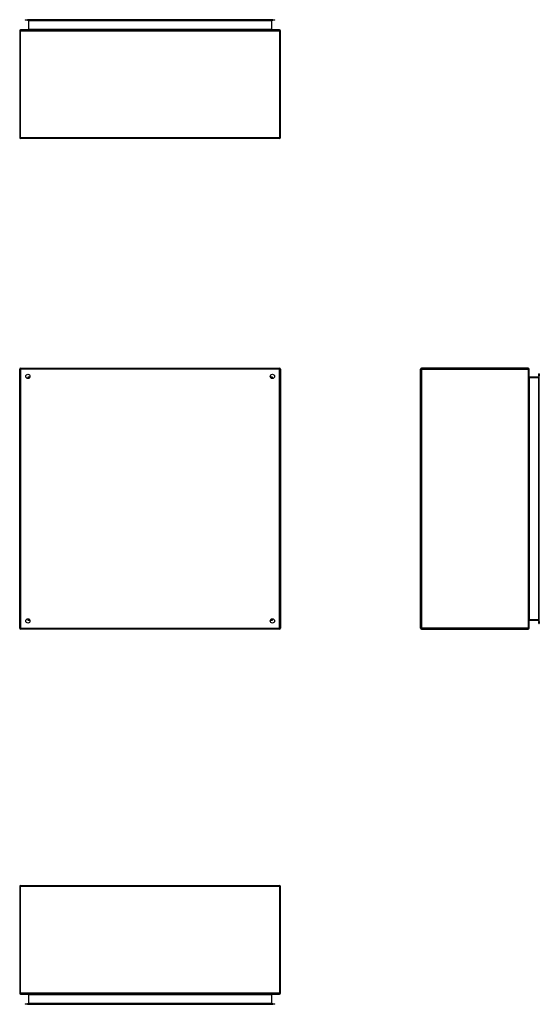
# Model space of a CAD drawing. Header units: inches. Extents: x 16 to 163, y 13 to 104.
# Tile 1 of 55: x 16 to 64, y 13 to 104. Entities that reach past the tile are written whole.
import ezdxf

# ---------------------------------------------------------------- set-up
doc = ezdxf.new("R2010")
doc.units = ezdxf.units.IN
doc.header["$MEASUREMENT"] = 0
doc.layers.add('Visible Edges(ANSI)', color=7, linetype='Continuous', lineweight=25)
doc.layers.add('Visible Tangent Edges(ANSI)', color=7, linetype='Continuous', lineweight=25)

msp = doc.modelspace()

# ---------------------------------------------------------------- linework, layer by layer
at = {"layer": 'Visible Edges(ANSI)'}
for p, q in [((16.419, 103.798), (16.616, 103.798)), ((16.419, 103.798), (16.419, 103.745)), ((16.616, 103.745), (16.419, 103.745)), ((39.199, 103.798), (16.616, 103.798)), ((16.616, 103.745), (39.199, 103.745)), ((16.72, 103.714), (16.72, 102.898)), ((39.094, 102.898), (39.094, 103.714)), ((39.199, 103.798), (39.396, 103.798)), ((39.396, 103.745), (39.199, 103.745)), ((39.396, 103.745), (39.396, 103.798)), ((15.907, 102.783), (15.907, 92.951)), ((39.823, 102.867), (15.991, 102.867)), ((39.907, 92.951), (39.907, 102.783)), ((39.823, 92.867), (15.991, 92.867)), ((15.907, 47.81), (15.907, 71.642)), ((15.991, 71.726), (39.823, 71.726)), ((39.907, 71.642), (39.907, 47.81)), ((52.784, 47.81), (52.784, 71.642)), ((62.7, 71.726), (52.868, 71.726)), ((62.784, 47.81), (62.784, 71.642)), ((16.773, 70.829), (16.773, 70.82)), ((16.814, 70.86), (16.804, 70.86)), ((39.01, 70.86), (39.001, 70.86)), ((39.041, 70.829), (39.041, 70.82)), ((63.632, 70.913), (62.815, 70.913)), ((63.663, 71.018), (63.663, 71.215)), ((63.716, 71.215), (63.663, 71.215)), ((63.663, 71.018), (63.663, 48.435)), ((63.716, 71.215), (63.716, 71.018)), ((63.716, 48.435), (63.716, 71.018)), ((16.773, 48.633), (16.773, 48.624)), ((16.804, 48.593), (16.814, 48.593)), ((39.001, 48.593), (39.01, 48.593)), ((39.041, 48.633), (39.041, 48.624)), ((62.815, 48.54), (63.632, 48.54)), ((63.663, 48.238), (63.663, 48.435)), ((63.663, 48.238), (63.716, 48.238)), ((63.716, 48.435), (63.716, 48.238)), ((39.823, 47.726), (15.991, 47.726)), ((52.868, 47.726), (62.7, 47.726)), ((15.907, 24.046), (15.907, 14.214)), ((15.991, 24.13), (39.823, 24.13)), ((39.907, 14.214), (39.907, 24.046)), ((15.991, 14.13), (39.823, 14.13)), ((16.72, 14.099), (16.72, 13.283)), ((39.094, 13.283), (39.094, 14.099)), ((16.419, 13.252), (16.616, 13.252)), ((16.419, 13.252), (16.419, 13.199)), ((16.616, 13.199), (16.419, 13.199)), ((39.199, 13.252), (16.616, 13.252)), ((16.616, 13.199), (39.199, 13.199)), ((39.199, 13.252), (39.396, 13.252)), ((39.396, 13.199), (39.199, 13.199)), ((39.396, 13.199), (39.396, 13.252))]:
    msp.add_line(p, q, dxfattribs=at)
for centre in [(16.657, 70.976), (39.157, 70.976), (16.657, 48.476), (39.157, 48.476)]:
    msp.add_circle(centre, 0.195, dxfattribs=at)
for centre, radius, start, end in [((16.689, 103.714), 0.031, 0, 90), ((39.125, 103.714), 0.031, 90, 180), ((15.991, 102.783), 0.084, 90, 180), ((16.689, 102.898), 0.031, 270, 0), ((39.125, 102.898), 0.031, 180, 270), ((39.823, 102.783), 0.084, 0, 90), ((15.991, 92.951), 0.084, 180, 270), ((39.823, 92.951), 0.084, 270, 0), ((15.991, 71.642), 0.084, 90, 180), ((39.823, 71.642), 0.084, 0, 90), ((52.868, 71.642), 0.084, 90, 180), ((62.7, 71.642), 0.084, 0, 90), ((16.804, 70.829), 0.031, 90, 180), ((39.01, 70.829), 0.031, 0, 90), ((62.815, 70.944), 0.031, 180, 270), ((63.632, 70.944), 0.031, 270, 0), ((16.804, 48.624), 0.031, 180, 270), ((39.01, 48.624), 0.031, 270, 0), ((62.815, 48.509), 0.031, 90, 180), ((63.632, 48.509), 0.031, 0, 90), ((15.991, 47.81), 0.084, 180, 270), ((39.823, 47.81), 0.084, 270, 0), ((52.868, 47.81), 0.084, 180, 270), ((62.7, 47.81), 0.084, 270, 0), ((15.991, 24.046), 0.084, 90, 180), ((39.823, 24.046), 0.084, 0, 90), ((15.991, 14.214), 0.084, 180, 270), ((16.689, 14.099), 0.031, 0, 90), ((39.125, 14.099), 0.031, 90, 180), ((39.823, 14.214), 0.084, 270, 0), ((16.689, 13.283), 0.031, 270, 0), ((39.125, 13.283), 0.031, 180, 270)]:
    msp.add_arc(centre, radius, start, end, dxfattribs=at)
at = {"layer": 'Visible Tangent Edges(ANSI)'}
for p, q in [((16.616, 103.745), (16.616, 103.798)), ((16.751, 103.714), (16.72, 103.714)), ((16.751, 103.745), (16.751, 103.714)), ((16.751, 102.898), (16.751, 103.714)), ((16.751, 103.714), (39.063, 103.714)), ((39.063, 103.714), (39.063, 103.745)), ((39.063, 103.714), (39.063, 102.898)), ((39.094, 103.714), (39.063, 103.714)), ((39.199, 103.798), (39.199, 103.745)), ((15.907, 102.783), (15.991, 102.783)), ((15.991, 102.867), (15.991, 102.783)), ((15.991, 102.783), (39.823, 102.783)), ((15.991, 92.951), (15.991, 102.783)), ((16.751, 102.898), (16.72, 102.898)), ((39.063, 102.898), (16.751, 102.898)), ((39.063, 102.898), (39.094, 102.898)), ((39.823, 102.783), (39.823, 102.867)), ((39.823, 102.783), (39.907, 102.783)), ((39.823, 102.783), (39.823, 92.951)), ((15.907, 92.951), (15.991, 92.951)), ((15.991, 92.951), (15.991, 92.867)), ((15.991, 92.951), (39.823, 92.951)), ((39.823, 92.951), (39.823, 92.867)), ((39.823, 92.951), (39.907, 92.951)), ((15.907, 71.642), (15.991, 71.642)), ((15.991, 71.726), (15.991, 71.642)), ((39.823, 71.642), (15.991, 71.642)), ((15.991, 71.642), (15.991, 47.81)), ((39.823, 71.726), (39.823, 71.642)), ((39.907, 71.642), (39.823, 71.642)), ((39.823, 47.81), (39.823, 71.642)), ((52.868, 71.642), (52.784, 71.642)), ((52.868, 71.726), (52.868, 71.642)), ((52.868, 71.642), (62.7, 71.642)), ((52.868, 71.642), (52.868, 47.81)), ((62.7, 71.726), (62.7, 71.642)), ((62.7, 71.642), (62.7, 47.81)), ((62.784, 71.642), (62.7, 71.642)), ((16.689, 70.944), (16.804, 70.86)), ((16.773, 70.829), (16.689, 70.944)), ((16.689, 70.944), (16.85, 70.944)), ((16.689, 70.784), (16.689, 70.944)), ((38.965, 70.944), (39.125, 70.944)), ((39.01, 70.86), (39.125, 70.944)), ((39.125, 70.944), (39.041, 70.829)), ((39.125, 70.944), (39.125, 70.784)), ((62.815, 70.913), (62.815, 70.882)), ((62.815, 70.882), (63.632, 70.882)), ((62.815, 48.571), (62.815, 70.882)), ((63.632, 70.882), (63.632, 70.913)), ((63.663, 70.882), (63.632, 70.882)), ((63.632, 70.882), (63.632, 48.571)), ((63.663, 71.018), (63.716, 71.018)), ((16.689, 48.509), (16.689, 48.669)), ((16.689, 48.509), (16.773, 48.624)), ((16.804, 48.593), (16.689, 48.509)), ((16.85, 48.509), (16.689, 48.509)), ((39.125, 48.509), (38.965, 48.509)), ((39.125, 48.509), (39.01, 48.593)), ((39.041, 48.624), (39.125, 48.509)), ((39.125, 48.669), (39.125, 48.509)), ((63.632, 48.571), (62.815, 48.571)), ((62.815, 48.54), (62.815, 48.571)), ((63.632, 48.571), (63.663, 48.571)), ((63.632, 48.54), (63.632, 48.571)), ((63.716, 48.435), (63.663, 48.435)), ((15.907, 47.81), (15.991, 47.81)), ((15.991, 47.726), (15.991, 47.81)), ((15.991, 47.81), (39.823, 47.81)), ((39.907, 47.81), (39.823, 47.81)), ((39.823, 47.726), (39.823, 47.81)), ((52.868, 47.81), (52.784, 47.81)), ((62.7, 47.81), (52.868, 47.81)), ((52.868, 47.81), (52.868, 47.726)), ((62.7, 47.81), (62.7, 47.726)), ((62.7, 47.81), (62.784, 47.81)), ((15.991, 24.046), (15.907, 24.046)), ((15.991, 24.046), (15.991, 24.13)), ((15.991, 14.214), (15.991, 24.046)), ((39.823, 24.046), (15.991, 24.046)), ((39.823, 24.046), (39.823, 24.13)), ((39.907, 24.046), (39.823, 24.046)), ((39.823, 24.046), (39.823, 14.214)), ((15.991, 14.214), (15.907, 14.214)), ((39.823, 14.214), (15.991, 14.214)), ((15.991, 14.214), (15.991, 14.13)), ((16.751, 14.099), (16.72, 14.099)), ((16.751, 13.283), (16.751, 14.099)), ((16.751, 14.099), (39.063, 14.099)), ((39.063, 14.099), (39.094, 14.099)), ((39.063, 14.099), (39.063, 13.283)), ((39.907, 14.214), (39.823, 14.214)), ((39.823, 14.13), (39.823, 14.214)), ((16.616, 13.199), (16.616, 13.252)), ((16.72, 13.283), (16.751, 13.283)), ((16.751, 13.283), (16.751, 13.252)), ((39.063, 13.283), (16.751, 13.283)), ((39.063, 13.283), (39.094, 13.283)), ((39.063, 13.252), (39.063, 13.283)), ((39.199, 13.252), (39.199, 13.199))]:
    msp.add_line(p, q, dxfattribs=at)
for centre, major_axis, start_param, end_param in [((16.689, 102.898), (0.062, 0), 4.712389, 6.283185), ((39.125, 102.898), (-0.062, 0), 0, 1.570796), ((62.815, 70.944), (0, -0.062), 4.712389, 6.283185), ((62.815, 48.509), (0, 0.062), 0, 1.570796), ((16.689, 14.099), (0.062, 0), 0, 1.570796), ((39.125, 14.099), (-0.062, 0), 4.712389, 6.283185)]:
    msp.add_ellipse(centre, major_axis=major_axis, ratio=0.5, start_param=start_param, end_param=end_param, dxfattribs=at)

doc.saveas('drawing.dxf')
